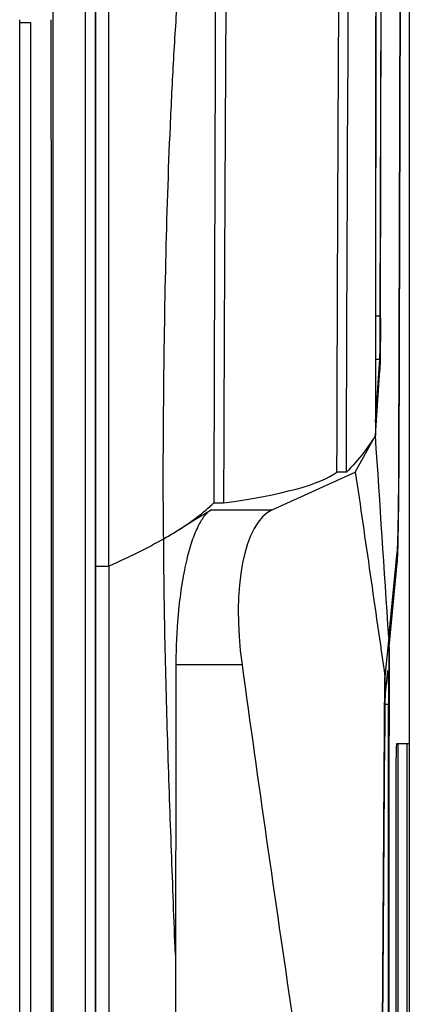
# Model space of a CAD drawing. Header units: millimetres. Extents: x 82 to 1002, y -172 to 1064.
# Tile 100 of 159: x 686 to 703, y 485 to 530. Entities that reach past the tile are written whole.
import ezdxf

# ---------------------------------------------------------------- set-up
doc = ezdxf.new("R2010")
doc.units = ezdxf.units.MM

msp = doc.modelspace()

# ---------------------------------------------------------------- linework, layer by layer
at = {"color": 7, "linetype": 'Continuous', "lineweight": 25}
for p, q in [((703.209, 606.778), (703.209, 282.278)), ((703.2, 590.767), (703.2, 497.028)), ((702.736, 509.728), (702.985, 590.587)), ((702.744, 509.641), (702.994, 590.561)), ((701.906, 516.228), (702.069, 584.315)), ((701.9, 516.332), (702.061, 583.41)), ((701.685, 511.537), (701.877, 514.386)), ((701.679, 510.944), (701.878, 513.893)), ((700.772, 509.292), (701.679, 510.944)), ((697.024, 507.592), (700.772, 509.292)), ((700.372, 509.292), (699.943, 509.292)), ((694.382, 507.899), (694.824, 507.899)), ((694.266, 507.592), (697.024, 507.592)), ((692.124, 506.28), (692.125, 506.281)), ((702.284, 501.821), (702.665, 505.672)), ((689.049, 505.051), (689.046, 505.051)), ((689.049, 505.051), (689.649, 505.051)), ((702.293, 501.401), (702.667, 505.179)), ((702.284, 501.821), (702.109, 500.054)), ((702.284, 501.401), (702.293, 501.401)), ((695.661, 500.587), (692.674, 500.587)), ((702.135, 499.314), (702.235, 500.321)), ((701.901, 471.646), (702.109, 500.054)), ((702.108, 497.355), (702.116, 498.412)), ((701.92, 471.723), (702.108, 497.355)), ((703.2, 497.028), (702.628, 497.028)), ((703.102, 497.027), (702.7, 497.02)), ((702.7, 456.537), (702.7, 497.02)), ((703.2, 497.028), (703.102, 497.027)), ((703.102, 497.027), (703.102, 456.53)), ((702.602, 495.528), (702.602, 458.028))]:
    msp.add_line(p, q, dxfattribs=at)
at = {"color": 8, "linetype": 'Continuous', "lineweight": 25}
for p, q in [((701.687, 516.332), (701.9, 516.332)), ((701.686, 514.386), (701.877, 514.386)), ((702.616, 505.179), (702.667, 505.179)), ((702.12, 498.817), (702.266, 498.817))]:
    msp.add_line(p, q, dxfattribs=at)
at = {"color": 7, "linetype": 'Continuous', "lineweight": 25, "flags": 128}
msp.add_lwpolyline([(692.674, 506.605), (693.565, 507.158), (694.266, 507.592)], dxfattribs=at)
at = {"color": 7, "linetype": 'Continuous', "lineweight": 25}
for centre, major_axis, ratio, start_param, end_param in [((702.65, 510.596), (0, 5.5), 0.017455, 3.316126, 4.537856), ((698.685, 500.195), (-1.398, 7.481), 0.384173, 0.094149, 1.446803), ((723.053, 484.45), (0, 1190), 0.017455, 1.556198, 1.63122), ((723.053, 484.45), (0, 1189.5), 0.017455, 1.556546, 1.728872), ((937.637, 469.2), (-111.818, 598.46), 0.384173, 1.446803, 1.473162), ((721.305, 475.905), (0, 1100), 0.017455, 1.548841, 1.551295)]:
    msp.add_ellipse(centre, major_axis=major_axis, ratio=ratio, start_param=start_param, end_param=end_param, dxfattribs=at)
for points, knots in [([(695.383, 583.095), (695.378, 582.627), (695.367, 581.689), (695.351, 580.283), (695.336, 578.875), (695.32, 577.467), (695.305, 576.058), (695.29, 574.649), (695.275, 573.238), (695.26, 571.828), (695.246, 570.416), (695.232, 569.005), (695.218, 567.592), (695.204, 566.179), (695.19, 564.765), (695.177, 563.351), (695.164, 561.936), (695.151, 560.521), (695.138, 559.105), (695.126, 557.689), (695.114, 556.272), (695.101, 554.855), (695.09, 553.438), (695.078, 552.019), (695.067, 550.601), (695.055, 549.182), (695.044, 547.763), (695.034, 546.343), (695.023, 544.923), (695.013, 543.502), (695.003, 542.081), (694.993, 540.66), (694.983, 539.238), (694.974, 537.816), (694.964, 536.394), (694.955, 534.971), (694.947, 533.548), (694.938, 532.125), (694.929, 530.702), (694.921, 529.278), (694.913, 527.854), (694.906, 526.43), (694.898, 525.006), (694.891, 523.581), (694.884, 522.156), (694.877, 520.731), (694.87, 519.306), (694.864, 517.881), (694.857, 516.455), (694.851, 515.029), (694.845, 513.604), (694.84, 512.178), (694.834, 510.752), (694.829, 509.326), (694.826, 508.375), (694.824, 507.899)], [0, 0, 0, 0, 0.018935, 0.037868, 0.056798, 0.075725, 0.09465, 0.113572, 0.132491, 0.151408, 0.170323, 0.189235, 0.208144, 0.22705, 0.245954, 0.264856, 0.283755, 0.302651, 0.321545, 0.340436, 0.359324, 0.37821, 0.397094, 0.415975, 0.434853, 0.453728, 0.472601, 0.491472, 0.51034, 0.529205, 0.548068, 0.566928, 0.585785, 0.60464, 0.623493, 0.642343, 0.66119, 0.680035, 0.698877, 0.717716, 0.736553, 0.755387, 0.774219, 0.793048, 0.811875, 0.830699, 0.849521, 0.86834, 0.887156, 0.90597, 0.924781, 0.94359, 0.962396, 0.981199, 1, 1, 1, 1]), ([(701.986, 583.112), (701.977, 582.9), (701.939, 581.992), (701.877, 580.073), (701.821, 577.879), (701.789, 576.791), (701.78, 576.158), (701.774, 575.175), (701.771, 573.807), (701.759, 568.417), (701.738, 559.677), (701.717, 547.45), (701.701, 535.543), (701.689, 523.566), (701.686, 515.547), (701.685, 511.537)], [0, 0, 0, 0, 0.029159, 0.12442, 0.205032, 0.220741, 0.230543, 0.240329, 0.259864, 0.279496, 0.434502, 0.575477, 0.716452, 0.858226, 1, 1, 1, 1]), ([(701.9, 581.226), (701.872, 580.347), (701.839, 579.251), (701.8, 577.674), (701.78, 577.022), (701.768, 575.329), (701.765, 573.482), (701.76, 571.65), (701.756, 569.804), (701.745, 565.194), (701.728, 557.324), (701.709, 546.15), (701.694, 534.454), (701.683, 522.715), (701.68, 514.868), (701.679, 510.944)], [0, 0, 0, 0, 0.097772, 0.121872, 0.145793, 0.169023, 0.193122, 0.217226, 0.241326, 0.265423, 0.397907, 0.548399, 0.698878, 0.849395, 1, 1, 1, 1]), ([(699.943, 509.292), (699.944, 509.734), (699.946, 510.618), (699.95, 511.944), (699.954, 513.27), (699.958, 514.596), (699.963, 515.921), (699.967, 517.247), (699.972, 518.572), (699.978, 519.897), (699.983, 521.222), (699.989, 522.546), (699.995, 523.871), (700.001, 525.195), (700.007, 526.519), (700.014, 527.842), (700.021, 529.165), (700.028, 530.488), (700.036, 531.811), (700.044, 533.133), (700.052, 534.454), (700.06, 535.775), (700.069, 537.096), (700.077, 538.417), (700.086, 539.737), (700.096, 541.056), (700.105, 542.375), (700.122, 544.678), (700.148, 547.963), (700.184, 552.227), (700.223, 556.484), (700.265, 560.733), (700.309, 564.973), (700.356, 569.201), (700.395, 572.577), (700.426, 575.106), (700.443, 576.509), (700.454, 577.349), (700.458, 577.626)], [0, 0, 0, 0, 0.019202, 0.038407, 0.057614, 0.076823, 0.096034, 0.115248, 0.134463, 0.153681, 0.172902, 0.192124, 0.211349, 0.230576, 0.249805, 0.269037, 0.288271, 0.307507, 0.326745, 0.345986, 0.365229, 0.384474, 0.403721, 0.422971, 0.442223, 0.461477, 0.480733, 0.499992, 0.56241, 0.624871, 0.687375, 0.749921, 0.8124, 0.874933, 0.937458, 0.962473, 0.987622, 1, 1, 1, 1]), ([(689.649, 505.051), (689.649, 513.601), (689.649, 522.137), (689.649, 539.136), (689.649, 547.599), (689.649, 556.003)], [0, 0, 0, 0, 0.5, 0.5, 1, 1, 1, 1]), ([(687.123, 555.399), (687.124, 539.968), (687.124, 524.388), (687.124, 493.121), (687.124, 477.435), (687.125, 461.791)], [0, 0, 0, 0, 0.5, 0.5, 1, 1, 1, 1]), ([(688.571, 555.399), (688.571, 547.08), (688.572, 538.719), (688.572, 526.133), (688.572, 519.83), (688.572, 513.515), (688.572, 509.303), (688.572, 507.196), (688.572, 505.089)], [0, 0, 0, 0, 0.5, 0.5, 0.75, 0.875, 0.875, 1, 1, 1, 1]), ([(689.046, 505.051), (689.046, 509.271), (689.046, 513.486), (689.046, 521.907), (689.047, 526.113), (689.047, 534.509), (689.047, 538.701), (689.047, 547.066), (689.048, 551.238), (689.048, 555.401)], [0, 0, 0, 0, 0.25, 0.25, 0.5, 0.5, 0.75, 0.75, 1, 1, 1, 1]), ([(692.124, 506.28), (692.108, 507.335), (692.103, 508.384), (692.106, 510.472), (692.114, 511.513), (692.144, 514.629), (692.174, 516.698), (692.269, 520.813), (692.335, 522.859), (692.469, 525.903), (692.52, 526.913), (692.634, 528.926), (692.697, 529.928), (692.901, 532.896), (693.056, 534.83), (693.297, 537.689), (693.379, 538.635), (693.543, 540.517), (693.626, 541.451), (693.79, 543.314), (693.869, 544.244), (693.981, 545.647), (694.017, 546.116), (694.085, 547.059), (694.118, 547.532), (694.214, 548.955), (694.273, 549.908), (694.364, 551.329), (694.394, 551.801), (694.457, 552.737), (694.489, 553.202), (694.524, 553.659)], [0, 0, 0, 0, 0.0625, 0.0625, 0.125, 0.125, 0.25, 0.25, 0.375, 0.375, 0.4375, 0.4375, 0.5, 0.5, 0.625, 0.625, 0.6875, 0.6875, 0.75, 0.75, 0.8125, 0.8125, 0.84375, 0.84375, 0.875, 0.875, 0.9375, 0.9375, 0.96875, 0.96875, 1, 1, 1, 1]), ([(694.524, 553.659), (694.504, 546.076), (694.48, 538.469), (694.431, 523.207), (694.407, 515.561), (694.382, 507.899)], [0, 0, 0, 0, 0.5, 0.5, 1, 1, 1, 1]), ([(685.624, 466.535), (685.624, 477.075), (685.624, 487.638), (685.624, 508.72), (685.623, 519.24), (685.623, 529.695)], [0, 0, 0, 0, 0.5, 0.5, 1, 1, 1, 1]), ([(686.106, 529.561), (686.106, 528.836), (686.106, 528.112), (686.106, 526.662), (686.106, 524.486), (686.106, 519.403), (686.106, 515.037), (686.106, 506.297), (686.106, 500.457), (686.106, 482.922), (686.107, 471.212), (686.107, 459.541)], [0, 0, 0, 0, 0.03125, 0.03125, 0.0625, 0.125, 0.25, 0.25, 0.5, 0.5, 1, 1, 1, 1]), ([(687.035, 529.695), (687.035, 529.229), (687.035, 528.303), (687.036, 526.92), (687.036, 525.554), (687.037, 524.205), (687.037, 522.871), (687.038, 521.554), (687.038, 520.253), (687.039, 518.969), (687.039, 517.701), (687.04, 516.449), (687.04, 515.214), (687.04, 513.995), (687.041, 511.777), (687.042, 508.551), (687.043, 504.308), (687.044, 500.06), (687.044, 496.353), (687.045, 493.192), (687.045, 490.576), (687.045, 487.96), (687.046, 485.344), (687.046, 482.727), (687.046, 480.11), (687.046, 477.492), (687.046, 474.875), (687.045, 472.258), (687.045, 469.64), (687.045, 467.023), (687.045, 464.406), (687.044, 462.663), (687.044, 461.791)], [0, 0, 0, 0, 0.020727, 0.041205, 0.061432, 0.08141, 0.101138, 0.120618, 0.139847, 0.158828, 0.17756, 0.196043, 0.214277, 0.232262, 0.249999, 0.312433, 0.374909, 0.43743, 0.499998, 0.538438, 0.576878, 0.615321, 0.653766, 0.692214, 0.730666, 0.769123, 0.807585, 0.846053, 0.884528, 0.92301, 0.961501, 1, 1, 1, 1]), ([(701.877, 514.386), (701.88, 514.427), (701.882, 514.504), (701.886, 514.672), (701.887, 514.736), (701.89, 514.88), (701.891, 514.958), (701.893, 515.13), (701.894, 515.224), (701.896, 515.421), (701.896, 515.524), (701.898, 515.741), (701.898, 515.854), (701.899, 516.089), (701.9, 516.209), (701.9, 516.332)], [0, 0, 0, 0, 0.25, 0.25, 0.375, 0.375, 0.5, 0.5, 0.625, 0.625, 0.75, 0.75, 0.875, 0.875, 1, 1, 1, 1]), ([(701.906, 516.228), (701.905, 516.191), (701.905, 516.116), (701.905, 516.006), (701.904, 515.897), (701.904, 515.755), (701.903, 515.582), (701.902, 515.317), (701.899, 515.007), (701.896, 514.677), (701.892, 514.394), (701.888, 514.202), (701.885, 514.077), (701.883, 513.999), (701.88, 513.935), (701.879, 513.907), (701.878, 513.893)], [0, 0, 0, 0, 0.031909, 0.063757, 0.095592, 0.127459, 0.190062, 0.252743, 0.376667, 0.500003, 0.62334, 0.747267, 0.809876, 0.872557, 0.936213, 1, 1, 1, 1]), ([(702.665, 505.672), (702.666, 505.682), (702.668, 505.702), (702.671, 505.738), (702.673, 505.779), (702.676, 505.823), (702.678, 505.872), (702.681, 505.924), (702.683, 505.98), (702.686, 506.039), (702.688, 506.1), (702.69, 506.164), (702.692, 506.231), (702.694, 506.3), (702.696, 506.371), (702.698, 506.443), (702.7, 506.517), (702.702, 506.592), (702.704, 506.669), (702.706, 506.746), (702.707, 506.824), (702.709, 506.902), (702.71, 506.981), (702.712, 507.108), (702.715, 507.291), (702.719, 507.535), (702.722, 507.789), (702.725, 508.052), (702.728, 508.321), (702.73, 508.596), (702.732, 508.875), (702.734, 509.157), (702.735, 509.441), (702.736, 509.632), (702.736, 509.728)], [0, 0, 0, 0, 0.027, 0.053593, 0.079779, 0.105559, 0.130932, 0.155899, 0.180458, 0.204611, 0.228358, 0.251697, 0.27463, 0.297156, 0.319276, 0.340989, 0.362295, 0.383195, 0.403687, 0.423774, 0.443453, 0.462726, 0.481592, 0.500051, 0.552447, 0.604308, 0.655637, 0.706432, 0.756693, 0.806421, 0.855616, 0.904277, 0.952405, 1, 1, 1, 1]), ([(700.772, 509.292), (700.998, 507.752), (701.221, 506.213), (701.666, 503.133), (701.887, 501.593), (702.109, 500.054)], [0, 0, 0, 0, 0.5, 0.5, 1, 1, 1, 1]), ([(694.266, 507.592), (694.249, 507.581), (694.214, 507.559), (694.164, 507.519), (694.114, 507.476), (694.066, 507.429), (694.019, 507.378), (693.972, 507.323), (693.927, 507.265), (693.883, 507.204), (693.841, 507.14), (693.799, 507.073), (693.758, 507.004), (693.719, 506.932), (693.68, 506.858), (693.556, 506.605), (693.362, 506.111), (693.124, 505.237), (692.931, 504.231), (692.82, 503.36), (692.762, 502.739), (692.735, 502.386), (692.713, 502.029), (692.695, 501.67), (692.683, 501.31), (692.675, 500.949), (692.674, 500.708), (692.674, 500.587)], [0, 0, 0, 0, 0.019583, 0.038901, 0.057953, 0.076741, 0.095264, 0.113522, 0.131515, 0.149244, 0.166709, 0.183909, 0.200844, 0.217516, 0.233924, 0.250067, 0.378755, 0.499761, 0.627166, 0.74951, 0.785969, 0.822193, 0.858188, 0.89396, 0.929515, 0.96486, 1, 1, 1, 1]), ([(692.649, 487.524), (692.59, 489.082), (692.531, 490.641), (692.418, 493.76), (692.363, 495.32), (692.263, 498.445), (692.219, 500.009), (692.152, 503.144), (692.13, 504.713), (692.125, 506.281)], [0, 0, 0, 0, 0.25, 0.25, 0.5, 0.5, 0.75, 0.75, 1, 1, 1, 1]), ([(688.572, 505.089), (688.572, 501.492), (688.572, 497.893), (688.572, 490.693), (688.572, 487.091), (688.572, 476.287), (688.572, 469.084), (688.572, 461.888)], [0, 0, 0, 0, 0.25, 0.25, 0.5, 0.5, 1, 1, 1, 1]), ([(688.573, 505.089), (688.573, 501.492), (688.573, 497.893), (688.573, 490.693), (688.573, 487.091), (688.573, 476.287), (688.573, 469.084), (688.573, 461.888)], [0, 0, 0, 0, 0.25, 0.25, 0.5, 0.5, 1, 1, 1, 1]), ([(689.044, 460.883), (689.044, 468.239), (689.044, 475.603), (689.045, 490.334), (689.045, 497.696), (689.046, 505.051)], [0, 0, 0, 0, 0.5, 0.5, 1, 1, 1, 1]), ([(689.649, 505.051), (689.649, 493.314), (689.649, 481.547), (689.649, 467.259), (689.649, 464.768), (689.649, 461.811), (689.649, 461.347), (689.649, 460.883)], [0.7060925, 0.7060925, 0.7060925, 0.7060925, 0.9411624, 0.9411624, 0.9907634, 0.9907634, 1, 1, 1, 1]), ([(702.235, 500.321), (702.237, 500.34), (702.239, 500.347), (702.243, 500.337), (702.245, 500.32), (702.248, 500.262), (702.25, 500.222), (702.254, 500.118), (702.255, 500.056), (702.258, 499.914), (702.259, 499.832), (702.262, 499.656), (702.263, 499.562), (702.265, 499.259), (702.266, 499.04), (702.266, 498.817)], [0, 0, 0, 0, 0.125, 0.125, 0.25, 0.25, 0.375, 0.375, 0.5, 0.5, 0.625, 0.625, 0.75, 0.75, 1, 1, 1, 1]), ([(702.116, 498.412), (702.117, 498.528), (702.118, 498.637), (702.12, 498.839), (702.122, 498.929), (702.125, 499.085), (702.127, 499.152), (702.131, 499.255), (702.133, 499.292), (702.135, 499.314)], [0, 0, 0, 0, 0.25, 0.25, 0.5, 0.5, 0.75, 0.75, 1, 1, 1, 1]), ([(702.298, 416.344), (702.285, 430.074), (702.275, 443.815), (702.264, 471.312), (702.263, 485.065), (702.266, 498.817)], [0, 0, 0, 0, 0.5, 0.5, 1, 1, 1, 1]), ([(702.628, 497.028), (702.625, 497.028), (702.621, 496.989), (702.615, 496.839), (702.612, 496.728), (702.607, 496.45), (702.605, 496.284), (702.603, 495.921), (702.602, 495.725), (702.602, 495.528)], [4.712389, 4.712389, 4.712389, 4.712389, 5.105088, 5.105088, 5.497787, 5.497787, 5.890486, 5.890486, 6.283185, 6.283185, 6.283185, 6.283185])]:
    msp.add_open_spline(points, degree=3, knots=knots, dxfattribs=at)
for points in [[(700.372, 509.292), (700.429, 532.33), (700.602, 555.212), (700.886, 577.626)], [(688.573, 555.401), (688.573, 538.763), (688.573, 521.952), (688.573, 505.089)], [(689.049, 555.403), (689.049, 547.069), (689.049, 530.342), (689.049, 513.501), (689.049, 505.051)], [(685.623, 529.561), (685.784, 529.561), (685.945, 529.561), (686.106, 529.561)], [(701.679, 510.944), (701.355, 510.39), (700.921, 509.841), (700.372, 509.292)], [(702.284, 501.821), (702.073, 505.003), (701.89, 507.763), (701.679, 510.944)], [(694.824, 507.899), (697.433, 508.255), (699.237, 508.746), (699.943, 509.292)], [(692.674, 506.605), (693.362, 507.032), (693.932, 507.464), (694.382, 507.899)], [(692.125, 506.281), (692.315, 506.389), (692.498, 506.497), (692.674, 506.605)], [(692.124, 506.28), (691.416, 505.864), (690.591, 505.455), (689.649, 505.051)], [(688.573, 505.089), (688.573, 505.089), (688.572, 505.089), (688.572, 505.089)], [(689.049, 505.051), (689.049, 490.328), (689.049, 475.565), (689.049, 460.883)], [(692.674, 500.587), (692.673, 496.235), (692.665, 491.88), (692.65, 487.524)], [(692.649, 487.524), (692.649, 480.579), (692.649, 473.63), (692.649, 466.682)]]:
    msp.add_open_spline(points, degree=3, dxfattribs=at)

doc.saveas('drawing.dxf')
